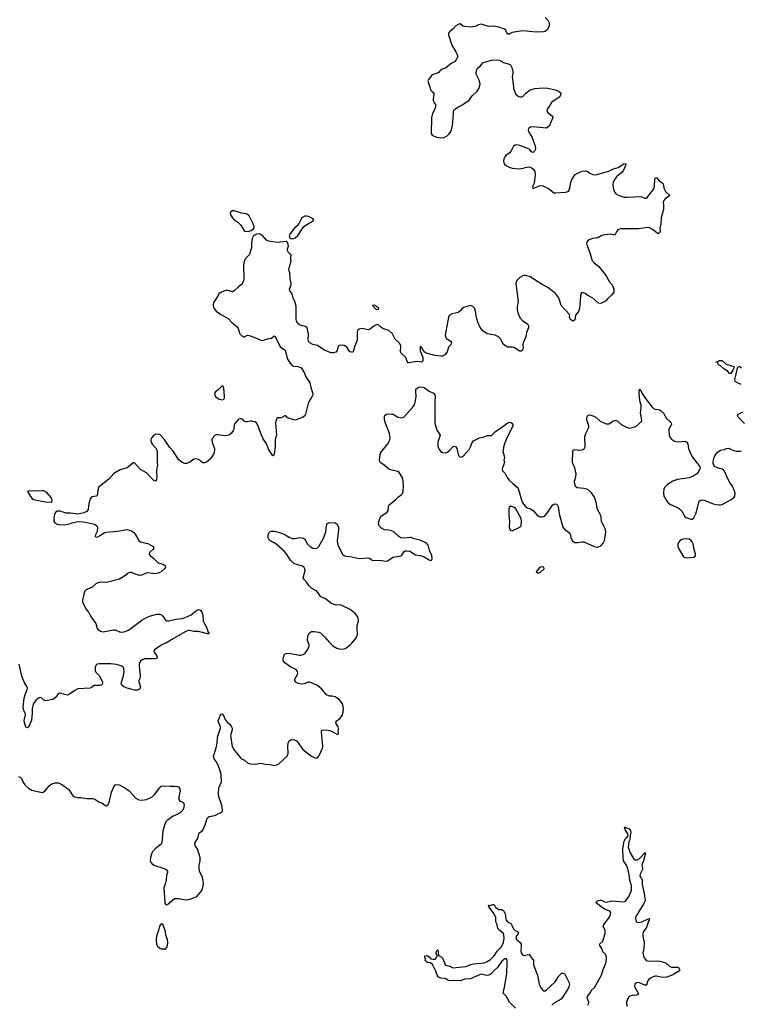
# Model space of a CAD drawing. Header units: inches. Extents: x 1449224 to 1618377, y 389895 to 532950.
# Tile 20 of 105: x 1468926 to 1478616, y 460740 to 473972. Entities that reach past the tile are written whole.
import ezdxf

# ---------------------------------------------------------------- set-up
doc = ezdxf.new("R2010")
doc.units = ezdxf.units.IN
doc.header["$MEASUREMENT"] = 0
for name, color, linetype in [('B4466', 7, 'Continuous'), ('B4476', 7, 'Continuous'), ('B4477', 7, 'Continuous')]:
    doc.layers.add(name, color=color, linetype=linetype)

msp = doc.modelspace()

# ---------------------------------------------------------------- linework, layer by layer
at = {"layer": 'B4466', "color": 6, "elevation": 700}
msp.add_lwpolyline([(1469230, 467642), (1469170, 467635), (1469070, 467641), (1469043, 467637), (1469032, 467630), (1469070, 467566), (1469095, 467535), (1469110, 467525), (1469270, 467491), (1469350, 467487), (1469358, 467490), (1469364, 467510), (1469349, 467550), (1469290, 467616), (1469250, 467641)], close=True, dxfattribs=at)
for points in [[(1470000, 467700), (1469990, 467692), (1469975, 467650), (1469971, 467589), (1469965, 467575), (1469953, 467567), (1469902, 467558), (1469889, 467551), (1469874, 467530), (1469854, 467470), (1469848, 467390), (1469830, 467364), (1469790, 467345), (1469710, 467327), (1469610, 467338), (1469550, 467339), (1469470, 467365), (1469450, 467369), (1469430, 467365), (1469410, 467349), (1469395, 467325), (1469385, 467275), (1469387, 467230), (1469399, 467210), (1469430, 467190), (1469450, 467186), (1469530, 467185), (1469610, 467199), (1469631, 467209), (1469690, 467223), (1469730, 467227), (1469810, 467221), (1469931, 467190), (1469963, 467170), (1469974, 467150), (1469966, 467094), (1469945, 467050), (1469943, 467030), (1469950, 467021), (1469970, 467019), (1470000, 467037)], [(1470000, 466410), (1469990, 466409), (1469952, 466390), (1469909, 466351), (1469822, 466310), (1469803, 466290), (1469792, 466270), (1469770, 466170), (1469773, 466150), (1469815, 466055), (1469850, 466011), (1469890, 465938), (1469950, 465856), (1469969, 465790), (1469988, 465768), (1470000, 465761)], [(1470000, 465026), (1469930, 465026), (1469890, 464995), (1469872, 464988), (1469710, 464979), (1469670, 464957), (1469594, 464906), (1469570, 464896), (1469530, 464901), (1469470, 464922), (1469450, 464918), (1469410, 464861), (1469370, 464835), (1469270, 464818), (1469250, 464829), (1469218, 464858), (1469210, 464862), (1469190, 464860), (1469150, 464830), (1469123, 464797), (1469109, 464771), (1469094, 464710), (1469096, 464650), (1469084, 464556), (1469050, 464474), (1469030, 464453), (1469010, 464464), (1468990, 464529), (1468988, 464552), (1469004, 464630), (1469000, 464650), (1468980, 464690), (1468973, 464730), (1468988, 464852), (1469004, 464910), (1469028, 464970), (1469030, 464990), (1469019, 465019), (1468990, 465061), (1468953, 465150), (1468918, 465310)], [(1470000, 465314), (1469970, 465310), (1469948, 465292), (1469940, 465270), (1469943, 465223), (1469950, 465204), (1469997, 465157), (1470000, 465151)], [(1468910, 463799), (1468934, 463794), (1468954, 463770), (1468970, 463730), (1468995, 463690), (1469044, 463644), (1469090, 463619), (1469142, 463602), (1469232, 463588), (1469270, 463607), (1469324, 463676), (1469358, 463702), (1469402, 463718), (1469450, 463714), (1469495, 463695), (1469587, 463627), (1469630, 463554), (1469652, 463532), (1469710, 463517), (1469750, 463520), (1469830, 463507), (1469910, 463504), (1469935, 463495), (1469990, 463462), (1470000, 463458)]]:
    msp.add_lwpolyline(points, dxfattribs=at)
at = {"layer": 'B4476', "color": 6}
for points, elevation in [([(1471650, 470000), (1471730, 469955), (1471781, 469901), (1471848, 469848), (1471863, 469823), (1471888, 469750), (1471930, 469711), (1471950, 469708), (1471990, 469731), (1472010, 469728), (1472090, 469701), (1472170, 469663), (1472190, 469662), (1472257, 469683), (1472310, 469693), (1472350, 469721), (1472355, 469715), (1472370, 469696), (1472423, 469583), (1472434, 469570), (1472471, 469550), (1472495, 469530), (1472527, 469410), (1472559, 469359), (1472590, 469325), (1472610, 469317), (1472672, 469310), (1472710, 469291), (1472750, 469230), (1472773, 469170), (1472816, 469116), (1472829, 469090), (1472839, 469030), (1472869, 468950), (1472867, 468930), (1472856, 468904), (1472810, 468830), (1472770, 468670), (1472761, 468650), (1472730, 468624), (1472630, 468590), (1472537, 468617), (1472518, 468630), (1472507, 468647), (1472490, 468648), (1472441, 468619), (1472410, 468621), (1472390, 468619), (1472386, 468614), (1472370, 468582), (1472364, 468550), (1472380, 468390), (1472366, 468354), (1472361, 468330), (1472361, 468230), (1472348, 468132), (1472342, 468118), (1472331, 468109), (1472275, 468190), (1472243, 468270), (1472201, 468341), (1472169, 468409), (1472130, 468524), (1472110, 468552), (1472090, 468567), (1472050, 468576), (1472030, 468576), (1471990, 468566), (1471967, 468567), (1471950, 468574), (1471923, 468603), (1471910, 468609), (1471890, 468609), (1471870, 468601), (1471822, 468550), (1471811, 468530), (1471804, 468470), (1471796, 468450), (1471770, 468412), (1471746, 468394), (1471718, 468382), (1471690, 468378), (1471590, 468394), (1471567, 468393), (1471550, 468385), (1471516, 468344), (1471511, 468330), (1471513, 468290), (1471544, 468210), (1471546, 468190), (1471537, 468143), (1471516, 468104), (1471490, 468070), (1471436, 468024), (1471410, 468016), (1471390, 468017), (1471370, 468028), (1471350, 468050), (1471330, 468062), (1471290, 468070), (1471270, 468065), (1471214, 468026), (1471172, 468008), (1471148, 468008), (1471110, 468020), (1471063, 468063), (1470990, 468171), (1470944, 468224), (1470870, 468335), (1470830, 468381), (1470810, 468395), (1470790, 468401), (1470750, 468397), (1470730, 468388), (1470703, 468357), (1470691, 468330), (1470691, 468310), (1470708, 468268), (1470762, 468210), (1470774, 468174), (1470773, 468010), (1470778, 467990), (1470766, 467910), (1470772, 467828), (1470767, 467793), (1470751, 467769), (1470730, 467779), (1470710, 467796), (1470630, 467883), (1470550, 467929), (1470470, 468016), (1470450, 468017), (1470395, 467965), (1470371, 467949), (1470279, 467921), (1470190, 467871), (1470123, 467797), (1470000, 467700)], 700), ([(1474713, 470000), (1474703, 469990), (1474694, 469970), (1474677, 469903), (1474647, 469730), (1474651, 469710), (1474663, 469690), (1474717, 469650), (1474732, 469630), (1474729, 469610), (1474694, 469570), (1474673, 469510), (1474644, 469470), (1474610, 469451), (1474590, 469449), (1474510, 469461), (1474390, 469490), (1474367, 469507), (1474330, 469572), (1474314, 469574), (1474310, 469586), (1474310, 469521), (1474348, 469430), (1474349, 469391), (1474342, 469378), (1474330, 469370), (1474270, 469377), (1474160, 469360), (1474150, 469360), (1474136, 469376), (1474117, 469430), (1474106, 469446), (1474053, 469493), (1474045, 469510), (1474050, 469590), (1474044, 469610), (1474031, 469631), (1473977, 469677), (1473938, 469750), (1473890, 469794), (1473810, 469820), (1473781, 469841), (1473750, 469873), (1473730, 469877), (1473688, 469852), (1473644, 469816), (1473616, 469804), (1473590, 469806), (1473530, 469822), (1473490, 469813), (1473470, 469796), (1473462, 469770), (1473464, 469670), (1473461, 469650), (1473434, 469590), (1473416, 469524), (1473410, 469509), (1473397, 469503), (1473390, 469502), (1473367, 469510), (1473325, 469570), (1473310, 469581), (1473290, 469591), (1473250, 469598), (1473225, 469595), (1473213, 469587), (1473204, 469570), (1473193, 469527), (1473175, 469505), (1473147, 469493), (1473110, 469493), (1473014, 469534), (1472930, 469591), (1472868, 469608), (1472827, 469627), (1472808, 469648), (1472804, 469664), (1472808, 469750), (1472790, 469830), (1472769, 469849), (1472710, 469860), (1472690, 469869), (1472667, 469890), (1472650, 469922), (1472643, 469950), (1472643, 470000)], 700), ([(1475640, 470000), (1475653, 469970), (1475689, 469929), (1475746, 469890), (1475764, 469870), (1475769, 469850), (1475767, 469830), (1475742, 469770), (1475730, 469709), (1475695, 469630), (1475691, 469610), (1475698, 469550), (1475689, 469531), (1475670, 469516), (1475650, 469518), (1475570, 469568), (1475550, 469572), (1475490, 469571), (1475470, 469578), (1475428, 469610), (1475397, 469677), (1475365, 469710), (1475318, 469730), (1475210, 469750), (1475152, 469790), (1475117, 469837), (1475086, 469906), (1475072, 469950), (1475064, 470000)], 700), ([(1476401, 470000), (1476400, 470000), (1476390, 469936), (1476370, 469921), (1476350, 469930), (1476329, 469949), (1476321, 469970), (1476323, 469990), (1476321, 470000)], 700), ([(1478627, 469067), (1478577, 469090), (1478547, 469110), (1478543, 469137), (1478579, 469290), (1478590, 469305), (1478606, 469310), (1478611, 469310), (1478631, 469290)], 700), ([(1470000, 463458), (1470030, 463447), (1470070, 463415), (1470090, 463407), (1470110, 463419), (1470130, 463451), (1470163, 463590), (1470190, 463662), (1470210, 463687), (1470227, 463693), (1470270, 463687), (1470339, 463650), (1470398, 463610), (1470490, 463508), (1470530, 463488), (1470570, 463483), (1470630, 463491), (1470670, 463508), (1470708, 463530), (1470750, 463567), (1470784, 463616), (1470830, 463670), (1470863, 463677), (1470949, 463669), (1471012, 463672), (1471047, 463667), (1471061, 463661), (1471079, 463639), (1471086, 463610), (1471066, 463526), (1471065, 463490), (1471078, 463470), (1471131, 463450), (1471138, 463410), (1471130, 463369), (1471122, 463350), (1471090, 463317), (1471061, 463299), (1470990, 463270), (1470910, 463212), (1470892, 463190), (1470870, 463134), (1470853, 463067), (1470840, 462970), (1470838, 462910), (1470827, 462893), (1470750, 462829), (1470713, 462790), (1470703, 462770), (1470686, 462714), (1470682, 462670), (1470688, 462650), (1470701, 462630), (1470728, 462608), (1470867, 462567), (1470897, 462550), (1470916, 462530), (1470916, 462510), (1470900, 462470), (1470896, 462410), (1470884, 462356), (1470864, 462310), (1470876, 462110), (1470878, 462098), (1470890, 462082), (1470910, 462078), (1470915, 462085), (1470930, 462091), (1470948, 462112), (1471010, 462160), (1471070, 462162), (1471130, 462146), (1471170, 462145), (1471230, 462155), (1471310, 462190), (1471374, 462270), (1471394, 462330), (1471398, 462370), (1471383, 462443), (1471346, 462530), (1471340, 462570), (1471341, 462610), (1471352, 462670), (1471352, 462712), (1471319, 462830), (1471285, 462870), (1471281, 462890), (1471287, 462913), (1471322, 462970), (1471334, 463030), (1471350, 463050), (1471381, 463070), (1471393, 463087), (1471421, 463150), (1471437, 463210), (1471453, 463247), (1471475, 463265), (1471550, 463279), (1471630, 463316), (1471649, 463330), (1471655, 463350), (1471646, 463414), (1471604, 463530), (1471599, 463570), (1471606, 463650), (1471642, 463730), (1471636, 463830), (1471619, 463890), (1471590, 463963), (1471570, 464001), (1471540, 464040), (1471532, 464070), (1471570, 464188), (1471582, 464250), (1471587, 464330), (1471628, 464450), (1471625, 464470), (1471598, 464530), (1471597, 464550), (1471630, 464638), (1471650, 464642), (1471670, 464611), (1471690, 464565), (1471717, 464530), (1471750, 464504), (1471774, 464470), (1471782, 464450), (1471782, 464430), (1471764, 464370), (1471763, 464350), (1471784, 464204), (1471804, 464164), (1471894, 464054), (1471910, 464040), (1471950, 464019), (1471990, 463983), (1472025, 463970), (1472090, 463965), (1472170, 463980), (1472232, 463968), (1472290, 463964), (1472350, 463950), (1472384, 463956), (1472410, 463970), (1472524, 464076), (1472536, 464110), (1472532, 464208), (1472536, 464250), (1472550, 464280), (1472570, 464294), (1472583, 464297), (1472615, 464295), (1472650, 464279), (1472673, 464253), (1472730, 464170), (1472850, 464073), (1472910, 464048), (1472930, 464053), (1472950, 464075), (1472996, 464184), (1473002, 464210), (1472984, 464396), (1472990, 464422), (1473033, 464427), (1473090, 464420), (1473130, 464408), (1473190, 464371), (1473208, 464372), (1473214, 464386), (1473209, 464410), (1473215, 464430), (1473215, 464450), (1473209, 464470), (1473182, 464510), (1473179, 464530), (1473189, 464550), (1473230, 464581), (1473253, 464607), (1473265, 464630), (1473278, 464670), (1473280, 464710), (1473270, 464770), (1473259, 464790), (1473228, 464830), (1473196, 464856), (1473169, 464870), (1473130, 464880), (1473090, 464882), (1473050, 464897), (1472990, 464974), (1472930, 465026), (1472827, 465067), (1472810, 465070), (1472750, 465048), (1472710, 465042), (1472670, 465051), (1472639, 465070), (1472628, 465090), (1472628, 465110), (1472661, 465170), (1472666, 465190), (1472662, 465210), (1472649, 465229), (1472630, 465243), (1472570, 465271), (1472490, 465330), (1472474, 465350), (1472470, 465370), (1472474, 465406), (1472484, 465436), (1472496, 465450), (1472510, 465456), (1472550, 465458), (1472690, 465432), (1472708, 465432), (1472739, 465441), (1472763, 465457), (1472788, 465490), (1472818, 465550), (1472818, 465570), (1472797, 465630), (1472801, 465690), (1472821, 465730), (1472850, 465750), (1472890, 465750), (1472950, 465739), (1472970, 465730), (1473030, 465672), (1473090, 465602), (1473139, 465559), (1473190, 465526), (1473216, 465516), (1473250, 465512), (1473290, 465517), (1473310, 465525), (1473370, 465569), (1473390, 465589), (1473442, 465650), (1473464, 465690), (1473467, 465710), (1473462, 465790), (1473466, 465830), (1473483, 465890), (1473479, 465930), (1473470, 465950), (1473439, 465990), (1473370, 466047), (1473250, 466103), (1473170, 466110), (1473110, 466130), (1473034, 466194), (1472977, 466217), (1472922, 466290), (1472850, 466332), (1472812, 466370), (1472789, 466410), (1472750, 466450), (1472740, 466470), (1472763, 466570), (1472762, 466590), (1472753, 466610), (1472730, 466628), (1472634, 466654), (1472608, 466668), (1472569, 466709), (1472510, 466799), (1472482, 466830), (1472369, 466929), (1472350, 466943), (1472303, 466963), (1472281, 466981), (1472267, 467007), (1472266, 467026), (1472269, 467051), (1472281, 467079), (1472291, 467089), (1472310, 467096), (1472350, 467099), (1472451, 467071), (1472495, 467050), (1472550, 467016), (1472590, 467000), (1472630, 466999), (1472690, 467012), (1472743, 467003), (1472767, 466987), (1472794, 466930), (1472830, 466893), (1472870, 466870), (1472910, 466867), (1472930, 466876), (1472950, 466893), (1473010, 467003), (1473044, 467090), (1473050, 467170), (1473061, 467199), (1473090, 467216), (1473170, 467208), (1473196, 467190), (1473214, 467150), (1473215, 467110), (1473195, 466970), (1473204, 466910), (1473267, 466790), (1473291, 466770), (1473310, 466763), (1473370, 466759), (1473490, 466731), (1473610, 466740), (1473630, 466736), (1473667, 466710), (1473685, 466705), (1473770, 466707), (1473850, 466695), (1473870, 466701), (1473950, 466750), (1474053, 466767), (1474064, 466775), (1474090, 466821), (1474110, 466834), (1474130, 466836), (1474170, 466828), (1474250, 466782), (1474310, 466770), (1474356, 466756), (1474408, 466728), (1474430, 466711), (1474450, 466703), (1474462, 466710), (1474472, 466728), (1474469, 466770), (1474437, 466837), (1474417, 466910), (1474395, 466935), (1474310, 466975), (1474230, 466993), (1474190, 467013), (1474170, 467015), (1474098, 467002), (1474050, 467008), (1474025, 467025), (1473963, 467083), (1473930, 467101), (1473890, 467113), (1473830, 467118), (1473790, 467137), (1473761, 467170), (1473751, 467210), (1473763, 467257), (1473784, 467296), (1473810, 467319), (1473865, 467350), (1473879, 467370), (1473884, 467430), (1473895, 467450), (1473981, 467519), (1474019, 467561), (1474059, 467590), (1474077, 467610), (1474083, 467630), (1474088, 467710), (1474078, 467810), (1474028, 467888), (1474010, 467899), (1473950, 467912), (1473890, 467932), (1473821, 467990), (1473788, 468010), (1473771, 468030), (1473764, 468050), (1473774, 468130), (1473783, 468157), (1473875, 468270), (1473898, 468310), (1473907, 468350), (1473901, 468410), (1473834, 468570), (1473830, 468610), (1473833, 468647), (1473841, 468659), (1473859, 468670), (1473930, 468677), (1473963, 468663), (1474010, 468629), (1474058, 468622), (1474093, 468630), (1474210, 468760), (1474229, 468790), (1474238, 468810), (1474256, 468904), (1474251, 468990), (1474255, 469005), (1474274, 469026), (1474310, 469036), (1474350, 469033), (1474370, 469026), (1474430, 468980), (1474490, 468952), (1474509, 468930), (1474514, 468914), (1474509, 468830), (1474507, 468550), (1474535, 468455), (1474582, 468390), (1474550, 468293), (1474547, 468253), (1474550, 468230), (1474570, 468189), (1474590, 468169), (1474610, 468157), (1474650, 468150), (1474679, 468161), (1474702, 468178), (1474750, 468233), (1474770, 468241), (1474790, 468230), (1474804, 468210), (1474820, 468130), (1474830, 468110), (1474850, 468093), (1474870, 468096), (1474890, 468107), (1474970, 468194), (1474990, 468233), (1475010, 468290), (1475030, 468313), (1475110, 468351), (1475170, 468364), (1475210, 468382), (1475270, 468383), (1475322, 468438), (1475410, 468494), (1475490, 468555), (1475510, 468561), (1475530, 468558), (1475544, 468550), (1475556, 468530), (1475558, 468510), (1475466, 468334), (1475434, 468246), (1475424, 468170), (1475440, 468110), (1475443, 468090), (1475438, 468050), (1475446, 468030), (1475442, 468010), (1475430, 467987), (1475419, 467950), (1475415, 467930), (1475420, 467910), (1475452, 467872), (1475480, 467820), (1475503, 467790), (1475558, 467738), (1475616, 467690), (1475630, 467670), (1475684, 467490), (1475701, 467461), (1475729, 467429), (1475750, 467413), (1475796, 467396), (1475830, 467375), (1475879, 467319), (1475910, 467295), (1475930, 467289), (1475950, 467289), (1475970, 467295), (1475990, 467310), (1476027, 467353), (1476090, 467448), (1476110, 467462), (1476130, 467467), (1476150, 467459), (1476166, 467426), (1476180, 467330), (1476229, 467150), (1476250, 467123), (1476322, 467070), (1476333, 467050), (1476337, 467010), (1476345, 466990), (1476360, 466970), (1476390, 466948), (1476430, 466944), (1476490, 466955), (1476510, 466955), (1476650, 466890), (1476690, 466884), (1476710, 466887), (1476739, 466901), (1476770, 466935), (1476790, 466973), (1476800, 467020), (1476807, 467090), (1476799, 467130), (1476790, 467154), (1476757, 467210), (1476751, 467230), (1476746, 467290), (1476739, 467310), (1476694, 467390), (1476678, 467490), (1476654, 467554), (1476613, 467613), (1476572, 467652), (1476550, 467663), (1476513, 467673), (1476422, 467682), (1476400, 467700), (1476389, 467729), (1476387, 467770), (1476406, 467830), (1476410, 467870), (1476391, 467950), (1476366, 468006), (1476360, 468030), (1476364, 468170), (1476371, 468189), (1476390, 468195), (1476454, 468186), (1476491, 468189), (1476515, 468205), (1476529, 468230), (1476526, 468370), (1476537, 468410), (1476577, 468490), (1476575, 468530), (1476554, 468590), (1476552, 468608), (1476563, 468650), (1476570, 468657), (1476590, 468660), (1476635, 468650), (1476674, 468630), (1476730, 468578), (1476810, 468542), (1476850, 468539), (1476910, 468580), (1476930, 468587), (1476945, 468585), (1476959, 468579), (1477016, 468530), (1477093, 468493), (1477130, 468483), (1477150, 468485), (1477210, 468504), (1477285, 468570), (1477290, 468590), (1477272, 468690), (1477284, 468756), (1477284, 468790), (1477267, 468850), (1477254, 468950), (1477257, 468983), (1477270, 469005), (1477296, 468950), (1477339, 468879), (1477430, 468765), (1477450, 468747), (1477470, 468736), (1477510, 468735), (1477530, 468728), (1477557, 468710), (1477582, 468682), (1477624, 468610), (1477670, 468570), (1477685, 468550), (1477689, 468530), (1477654, 468470), (1477654, 468450), (1477660, 468390), (1477670, 468363), (1477690, 468334), (1477730, 468306), (1477770, 468297), (1477868, 468308), (1477896, 468295), (1477911, 468271), (1477918, 468210), (1477950, 468131), (1477972, 468092), (1478067, 467970), (1478076, 467950), (1478073, 467930), (1478048, 467890), (1478030, 467870), (1477990, 467841), (1477930, 467815), (1477770, 467792), (1477710, 467772), (1477637, 467723), (1477602, 467690), (1477589, 467670), (1477584, 467610), (1477589, 467570), (1477610, 467531), (1477639, 467490), (1477677, 467457), (1477779, 467410), (1477797, 467397), (1477828, 467368), (1477870, 467297), (1477890, 467281), (1477950, 467258), (1477970, 467258), (1477990, 467278), (1478016, 467330), (1478042, 467410), (1478058, 467490), (1478070, 467505), (1478086, 467514), (1478110, 467518), (1478130, 467514), (1478250, 467466), (1478290, 467456), (1478330, 467450), (1478350, 467453), (1478370, 467458), (1478495, 467525), (1478527, 467550), (1478542, 467570), (1478545, 467610), (1478535, 467650), (1478510, 467703), (1478481, 467741), (1478451, 467791), (1478404, 467904), (1478390, 467920), (1478370, 467931), (1478308, 467948), (1478270, 467969), (1478250, 468008), (1478250, 468034), (1478264, 468090), (1478274, 468110), (1478304, 468156), (1478350, 468187), (1478404, 468196), (1478431, 468211), (1478470, 468212), (1478482, 468202), (1478530, 468181), (1478570, 468171), (1478610, 468171), (1478630, 468178)], 700), ([(1478670, 468544), (1478587, 468630), (1478579, 468650), (1478589, 468670), (1478650, 468703)], 700), ([(1470000, 467037), (1470064, 467076), (1470090, 467085), (1470243, 467097), (1470370, 467121), (1470430, 467104), (1470461, 467081), (1470479, 467059), (1470530, 466971), (1470550, 466956), (1470585, 466945), (1470650, 466933), (1470721, 466890), (1470731, 466870), (1470716, 466850), (1470671, 466810), (1470666, 466790), (1470679, 466770), (1470730, 466730), (1470790, 466673), (1470854, 466654), (1470884, 466630), (1470888, 466610), (1470875, 466590), (1470828, 466552), (1470788, 466532), (1470750, 466524), (1470650, 466539), (1470626, 466534), (1470570, 466508), (1470544, 466504), (1470494, 466514), (1470430, 466543), (1470410, 466543), (1470373, 466527), (1470352, 466508), (1470269, 466451), (1470110, 466412), (1470070, 466410), (1470026, 466414), (1470000, 466410)], 700), ([(1470000, 465761), (1470014, 465754), (1470050, 465746), (1470190, 465774), (1470210, 465770), (1470270, 465744), (1470290, 465741), (1470330, 465745), (1470391, 465769), (1470570, 465904), (1470630, 465938), (1470670, 465954), (1470770, 465982), (1470810, 465981), (1470832, 465972), (1470850, 465958), (1470890, 465899), (1470910, 465893), (1470930, 465894), (1471026, 465914), (1471110, 465925), (1471150, 465937), (1471230, 465972), (1471310, 466036), (1471330, 466045), (1471350, 466040), (1471363, 466030), (1471377, 466010), (1471389, 465970), (1471394, 465890), (1471436, 465810), (1471462, 465742), (1471473, 465730), (1471470, 465718), (1471450, 465718), (1471330, 465751), (1471270, 465749), (1471210, 465762), (1471190, 465761), (1471150, 465745), (1470970, 465641), (1470910, 465600), (1470845, 465575), (1470743, 465510), (1470729, 465491), (1470730, 465482), (1470733, 465470), (1470770, 465421), (1470774, 465410), (1470770, 465389), (1470750, 465381), (1470610, 465383), (1470571, 465369), (1470549, 465351), (1470542, 465338), (1470533, 465310), (1470533, 465287), (1470547, 465150), (1470542, 465118), (1470530, 465090), (1470529, 465070), (1470550, 465010), (1470540, 464980), (1470530, 464970), (1470510, 464961), (1470470, 464963), (1470370, 464988), (1470325, 465005), (1470299, 465030), (1470293, 465050), (1470294, 465070), (1470324, 465156), (1470332, 465210), (1470326, 465250), (1470316, 465270), (1470292, 465290), (1470230, 465307), (1470150, 465315), (1470010, 465316), (1470000, 465314)], 700), ([(1470000, 465151), (1470023, 465110), (1470039, 465070), (1470039, 465050), (1470030, 465035), (1470010, 465026), (1470000, 465026)], 700), ([(1476571, 460730), (1476577, 460770), (1476556, 460830), (1476561, 460850), (1476600, 460900), (1476616, 460930), (1476654, 460966), (1476748, 461130), (1476771, 461209), (1476800, 461270), (1476813, 461310), (1476817, 461350), (1476813, 461390), (1476803, 461410), (1476767, 461447), (1476753, 461490), (1476725, 461530), (1476721, 461550), (1476767, 461590), (1476797, 461690), (1476799, 461730), (1476774, 461790), (1476779, 461810), (1476855, 461910), (1476872, 461950), (1476873, 461970), (1476863, 461990), (1476790, 462017), (1476743, 462050), (1476674, 462110), (1476696, 462130), (1476730, 462141), (1476750, 462139), (1476790, 462118), (1476810, 462114), (1476890, 462131), (1477050, 462118), (1477070, 462127), (1477090, 462148), (1477116, 462190), (1477154, 462270), (1477151, 462330), (1477129, 462410), (1477123, 462483), (1477105, 462565), (1477090, 462601), (1477045, 462670), (1477040, 462710), (1477038, 462830), (1477052, 462930), (1477070, 462970), (1477093, 462987), (1477107, 463010), (1477104, 463030), (1477067, 463090), (1477059, 463110), (1477061, 463119), (1477070, 463125), (1477077, 463117), (1477130, 463094), (1477141, 463070), (1477142, 463050), (1477134, 463010), (1477130, 462950), (1477119, 462921), (1477108, 462850), (1477134, 462774), (1477181, 462701), (1477201, 462681), (1477230, 462679), (1477262, 462698), (1477330, 462777), (1477337, 462777), (1477341, 462770), (1477314, 462670), (1477294, 462626), (1477292, 462610), (1477302, 462570), (1477301, 462550), (1477270, 462490), (1477267, 462470), (1477273, 462450), (1477288, 462430), (1477296, 462410), (1477296, 462350), (1477325, 462230), (1477336, 462130), (1477316, 462084), (1477263, 462010), (1477239, 461961), (1477217, 461930), (1477208, 461910), (1477206, 461890), (1477209, 461870), (1477221, 461850), (1477230, 461842), (1477250, 461839), (1477290, 461847), (1477370, 461885), (1477390, 461893), (1477393, 461890), (1477391, 461870), (1477383, 461857), (1477354, 461770), (1477322, 461730), (1477309, 461710), (1477303, 461690), (1477304, 461650), (1477321, 461570), (1477317, 461490), (1477307, 461430), (1477319, 461370), (1477340, 461340), (1477350, 461330), (1477370, 461322), (1477410, 461318), (1477510, 461322), (1477553, 461313), (1477615, 461295), (1477670, 461247), (1477690, 461240), (1477770, 461238), (1477788, 461228), (1477799, 461210), (1477796, 461190), (1477710, 461134), (1477630, 461104), (1477570, 461102), (1477490, 461120), (1477470, 461120), (1477444, 461110), (1477407, 461090), (1477382, 461070), (1477370, 461050), (1477360, 461010), (1477350, 460998), (1477330, 460997), (1477248, 461032), (1477222, 461030), (1477198, 461010), (1477194, 460990), (1477197, 460970), (1477242, 460890), (1477244, 460870), (1477219, 460861), (1477162, 460858), (1477132, 460850), (1477111, 460830), (1477099, 460810), (1477087, 460767), (1477090, 460710)], 600), ([(1475592, 460690), (1475514, 460770), (1475466, 460850), (1475427, 460890), (1475447, 460970), (1475477, 461150), (1475482, 461310), (1475481, 461330), (1475471, 461351), (1475450, 461350), (1475425, 461335), (1475410, 461320), (1475350, 461234), (1475305, 461195), (1475266, 461150), (1475237, 461130), (1475205, 461125), (1475150, 461142), (1475130, 461144), (1475110, 461138), (1474990, 461080), (1474910, 461079), (1474850, 461056), (1474770, 461060), (1474710, 461053), (1474682, 461062), (1474647, 461087), (1474590, 461091), (1474553, 461110), (1474539, 461130), (1474524, 461184), (1474476, 461276), (1474450, 461296), (1474410, 461302), (1474390, 461313), (1474380, 461330), (1474381, 461350), (1474373, 461370), (1474374, 461390), (1474390, 461395), (1474410, 461392), (1474430, 461378), (1474453, 461353), (1474487, 461347), (1474512, 461348), (1474523, 461357), (1474530, 461376), (1474544, 461390), (1474530, 461409), (1474528, 461432), (1474530, 461454), (1474550, 461471), (1474557, 461397), (1474562, 461390), (1474590, 461380), (1474610, 461361), (1474650, 461264), (1474710, 461252), (1474750, 461232), (1474930, 461250), (1474987, 461273), (1475035, 461285), (1475170, 461299), (1475210, 461313), (1475258, 461342), (1475306, 461390), (1475346, 461454), (1475404, 461510), (1475433, 461570), (1475440, 461630), (1475438, 461670), (1475431, 461691), (1475370, 461741), (1475352, 461770), (1475345, 461810), (1475330, 461850), (1475327, 461910), (1475294, 461974), (1475234, 462050), (1475236, 462056), (1475229, 462070), (1475246, 462066), (1475290, 462082), (1475299, 462079), (1475310, 462073), (1475326, 462046), (1475350, 462023), (1475370, 462015), (1475410, 462014), (1475430, 461999), (1475454, 461954), (1475462, 461890), (1475469, 461869), (1475487, 461850), (1475530, 461824), (1475570, 461748), (1475590, 461731), (1475633, 461710), (1475627, 461690), (1475602, 461650), (1475599, 461630), (1475610, 461604), (1475654, 461570), (1475667, 461550), (1475671, 461530), (1475663, 461450), (1475667, 461430), (1475690, 461401), (1475710, 461394), (1475773, 461410), (1475783, 461403), (1475802, 461370), (1475834, 461334), (1475837, 461270), (1475856, 461210), (1475890, 461130), (1475912, 461010), (1475929, 460969), (1475950, 460938), (1475970, 460922), (1475981, 460921), (1475990, 460920), (1476010, 460932), (1476123, 461037), (1476141, 461059), (1476170, 461112), (1476210, 461156), (1476230, 461159), (1476252, 461152), (1476314, 461030), (1476317, 461010), (1476309, 460970), (1476289, 460930), (1476210, 460814), (1476185, 460795), (1476103, 460750), (1476082, 460730)], 600)]:
    msp.add_lwpolyline(points, dxfattribs=dict(at, elevation=elevation))
at = {"layer": 'B4476', "color": 6, "elevation": 700}
for points in [[(1478470, 469218), (1478450, 469242), (1478390, 469284), (1478350, 469319), (1478328, 469330), (1478310, 469366), (1478290, 469368), (1478286, 469374), (1478310, 469374), (1478330, 469392), (1478370, 469391), (1478424, 469344), (1478527, 469310), (1478527, 469290), (1478517, 469263), (1478490, 469218)], [(1471650, 469049), (1471600, 469000), (1471559, 468970), (1471548, 468950), (1471551, 468930), (1471561, 468910), (1471581, 468890), (1471610, 468871), (1471650, 468863), (1471670, 468871), (1471679, 468890), (1471682, 468910), (1471670, 469026), (1471662, 469042)], [(1475530, 467432), (1475510, 467417), (1475505, 467395), (1475505, 467310), (1475514, 467230), (1475508, 467150), (1475511, 467130), (1475526, 467110), (1475550, 467104), (1475653, 467150), (1475670, 467171), (1475675, 467230), (1475667, 467270), (1475598, 467398), (1475589, 467410), (1475570, 467422)], [(1477870, 466994), (1477830, 466984), (1477797, 466963), (1477777, 466930), (1477776, 466890), (1477793, 466850), (1477850, 466755), (1477870, 466743), (1477890, 466738), (1477990, 466748), (1478013, 466767), (1478014, 466790), (1477996, 466850), (1477982, 466930), (1477970, 466953), (1477950, 466977), (1477930, 466990)], [(1475950, 466619), (1475930, 466614), (1475901, 466590), (1475871, 466550), (1475890, 466536), (1475910, 466539), (1475930, 466548), (1475977, 466590), (1475975, 466615)], [(1470830, 461822), (1470805, 461790), (1470793, 461730), (1470764, 461656), (1470760, 461610), (1470767, 461550), (1470780, 461520), (1470810, 461496), (1470830, 461486), (1470890, 461487), (1470909, 461511), (1470916, 461530), (1470918, 461570), (1470914, 461610), (1470895, 461655), (1470882, 461730), (1470870, 461769), (1470850, 461815)]]:
    msp.add_lwpolyline(points, close=True, dxfattribs=at)
at = {"layer": 'B4477', "color": 6, "elevation": 700}
for points in [[(1475990, 474003), (1476030, 473966), (1476046, 473930), (1476046, 473890), (1476022, 473838), (1475990, 473812), (1475971, 473809), (1475870, 473805), (1475690, 473821), (1475630, 473815), (1475550, 473799), (1475510, 473779), (1475490, 473778), (1475475, 473795), (1475461, 473830), (1475446, 473846), (1475370, 473873), (1475296, 473884), (1475230, 473882), (1475130, 473912), (1475097, 473903), (1475050, 473879), (1474990, 473871), (1474910, 473878), (1474886, 473886), (1474850, 473916), (1474830, 473913), (1474790, 473889), (1474753, 473847), (1474706, 473810), (1474693, 473790), (1474690, 473770), (1474736, 473630), (1474786, 473550), (1474811, 473490), (1474815, 473470), (1474801, 473439), (1474774, 473406), (1474730, 473381), (1474650, 473318), (1474610, 473307), (1474590, 473297), (1474557, 473263), (1474532, 473248), (1474471, 473230), (1474421, 473170), (1474416, 473150), (1474430, 473092), (1474443, 473070), (1474451, 473030), (1474466, 473010), (1474493, 472990), (1474496, 472956), (1474486, 472910), (1474486, 472886), (1474490, 472870), (1474516, 472830), (1474519, 472810), (1474510, 472770), (1474479, 472710), (1474464, 472656), (1474461, 472441), (1474467, 472427), (1474489, 472409), (1474530, 472394), (1474590, 472382), (1474630, 472387), (1474670, 472405), (1474703, 472437), (1474723, 472470), (1474732, 472490), (1474746, 472550), (1474757, 472650), (1474758, 472730), (1474765, 472755), (1474810, 472793), (1474870, 472825), (1474968, 472890), (1475010, 472950), (1475077, 473010), (1475105, 473050), (1475120, 473110), (1475109, 473150), (1475068, 473230), (1475064, 473250), (1475067, 473293), (1475080, 473320), (1475121, 473350), (1475154, 473390), (1475178, 473402), (1475270, 473428), (1475350, 473432), (1475390, 473421), (1475430, 473397), (1475510, 473375), (1475524, 473364), (1475544, 473330), (1475559, 473270), (1475559, 473250), (1475547, 473207), (1475572, 473032), (1475599, 472970), (1475630, 472943), (1475650, 472934), (1475670, 472933), (1475690, 472941), (1475734, 472986), (1475790, 473027), (1475854, 473046), (1475970, 473054), (1476030, 473050), (1476126, 473030), (1476171, 473010), (1476194, 472994), (1476201, 472980), (1476203, 472970), (1476190, 472936), (1476125, 472895), (1476079, 472861), (1476050, 472810), (1476018, 472770), (1476015, 472750), (1476025, 472730), (1476095, 472670), (1476096, 472650), (1476073, 472607), (1476050, 472545), (1476010, 472513), (1475830, 472534), (1475793, 472527), (1475770, 472510), (1475764, 472490), (1475768, 472470), (1475817, 472390), (1475858, 472270), (1475862, 472230), (1475850, 472206), (1475830, 472188), (1475810, 472198), (1475785, 472225), (1475746, 472246), (1475650, 472281), (1475610, 472290), (1475590, 472287), (1475567, 472273), (1475541, 472219), (1475517, 472184), (1475468, 472150), (1475450, 472129), (1475438, 472102), (1475432, 472070), (1475434, 472050), (1475443, 472030), (1475468, 472010), (1475510, 471989), (1475550, 471977), (1475588, 471972), (1475650, 471968), (1475770, 471993), (1475790, 471990), (1475810, 471982), (1475828, 471968), (1475846, 471946), (1475853, 471930), (1475856, 471890), (1475844, 471776), (1475823, 471730), (1475824, 471704), (1475830, 471702), (1475910, 471738), (1475950, 471742), (1475970, 471736), (1476030, 471706), (1476056, 471690), (1476107, 471647), (1476130, 471643), (1476270, 471654), (1476310, 471667), (1476328, 471732), (1476335, 471790), (1476344, 471816), (1476396, 471890), (1476450, 471920), (1476490, 471934), (1476530, 471939), (1476568, 471928), (1476591, 471910), (1476631, 471890), (1476668, 471888), (1476690, 471892), (1476810, 471929), (1476850, 471937), (1476912, 471968), (1476973, 471987), (1477050, 472034), (1477070, 472039), (1477076, 472030), (1477073, 472010), (1477045, 471950), (1477021, 471919), (1476950, 471862), (1476927, 471830), (1476908, 471790), (1476904, 471750), (1476912, 471690), (1476929, 471649), (1476948, 471628), (1476987, 471607), (1477054, 471586), (1477095, 471585), (1477275, 471595), (1477292, 471592), (1477330, 471571), (1477350, 471571), (1477370, 471588), (1477402, 471638), (1477449, 471690), (1477461, 471730), (1477467, 471833), (1477470, 471841), (1477490, 471851), (1477525, 471805), (1477573, 471773), (1477584, 471750), (1477589, 471709), (1477600, 471680), (1477610, 471665), (1477666, 471610), (1477600, 471560), (1477578, 471530), (1477584, 471470), (1477582, 471430), (1477570, 471370), (1477550, 471310), (1477546, 471230), (1477535, 471170), (1477538, 471130), (1477530, 471109), (1477510, 471096), (1477433, 471153), (1477394, 471174), (1477370, 471178), (1477250, 471160), (1477010, 471160), (1476990, 471158), (1476970, 471148), (1476955, 471130), (1476930, 471077), (1476870, 471090), (1476790, 471080), (1476755, 471070), (1476698, 471042), (1476630, 471030), (1476570, 471009), (1476553, 470987), (1476549, 470970), (1476550, 470950), (1476603, 470810), (1476626, 470730), (1476650, 470702), (1476714, 470654), (1476810, 470531), (1476854, 470454), (1476891, 470410), (1476913, 470350), (1476913, 470310), (1476882, 470270), (1476834, 470226), (1476805, 470190), (1476750, 470161), (1476730, 470158), (1476710, 470164), (1476634, 470230), (1476565, 470265), (1476530, 470291), (1476490, 470305), (1476480, 470300), (1476472, 470288), (1476466, 470254), (1476455, 470090), (1476441, 470050), (1476401, 470000)], [(1472643, 470000), (1472643, 470123), (1472626, 470186), (1472605, 470230), (1472594, 470270), (1472580, 470300), (1472559, 470330), (1472553, 470350), (1472576, 470410), (1472578, 470430), (1472564, 470490), (1472558, 470570), (1472546, 470610), (1472553, 470650), (1472578, 470730), (1472574, 470770), (1472578, 470810), (1472561, 470821), (1472541, 470841), (1472528, 470870), (1472528, 470892), (1472539, 470930), (1472534, 470974), (1472509, 470989), (1472390, 470977), (1472270, 470995), (1472243, 471010), (1472192, 471072), (1472152, 471092), (1472110, 471089), (1472071, 471069), (1472051, 471030), (1472043, 470970), (1472045, 470910), (1472023, 470830), (1472011, 470810), (1471960, 470760), (1471938, 470702), (1471935, 470665), (1471941, 470499), (1471936, 470464), (1471923, 470430), (1471908, 470412), (1471870, 470383), (1471812, 470328), (1471790, 470315), (1471710, 470336), (1471670, 470325), (1471630, 470306), (1471610, 470290), (1471588, 470250), (1471544, 470190), (1471534, 470170), (1471528, 470132), (1471531, 470110), (1471541, 470090), (1471570, 470056), (1471630, 470011), (1471650, 470000)], [(1476321, 470000), (1476318, 470010), (1476209, 470130), (1476186, 470206), (1476170, 470240), (1476130, 470290), (1476087, 470330), (1476030, 470373), (1475952, 470412), (1475790, 470515), (1475730, 470532), (1475710, 470532), (1475690, 470529), (1475650, 470507), (1475612, 470468), (1475598, 470430), (1475600, 470390), (1475629, 470191), (1475614, 470110), (1475617, 470070), (1475635, 470010), (1475640, 470000)], [(1475064, 470000), (1475056, 470050), (1475045, 470090), (1475030, 470110), (1475019, 470119), (1474990, 470129), (1474896, 470104), (1474875, 470090), (1474850, 470059), (1474822, 470038), (1474805, 470030), (1474730, 470016), (1474713, 470000)]]:
    msp.add_lwpolyline(points, dxfattribs=at)
for points in [[(1471810, 471404), (1471790, 471403), (1471766, 471390), (1471756, 471370), (1471761, 471350), (1471788, 471308), (1471807, 471287), (1471859, 471250), (1471895, 471215), (1471950, 471131), (1471970, 471124), (1472010, 471128), (1472040, 471140), (1472070, 471161), (1472078, 471170), (1472081, 471190), (1472067, 471230), (1472010, 471337), (1471990, 471354), (1471970, 471363), (1471910, 471372)], [(1472786, 471330), (1472762, 471330), (1472721, 471310), (1472676, 471224), (1472658, 471202), (1472622, 471170), (1472559, 471090), (1472551, 471070), (1472560, 471040), (1472571, 471031), (1472590, 471027), (1472610, 471031), (1472630, 471041), (1472666, 471070), (1472748, 471192), (1472808, 471232), (1472844, 471250), (1472869, 471270), (1472882, 471290), (1472810, 471326)], [(1473690, 470137), (1473672, 470130), (1473710, 470087), (1473730, 470078), (1473750, 470082), (1473754, 470090), (1473750, 470095), (1473708, 470130)]]:
    msp.add_lwpolyline(points, close=True, dxfattribs=at)

doc.saveas('drawing.dxf')
